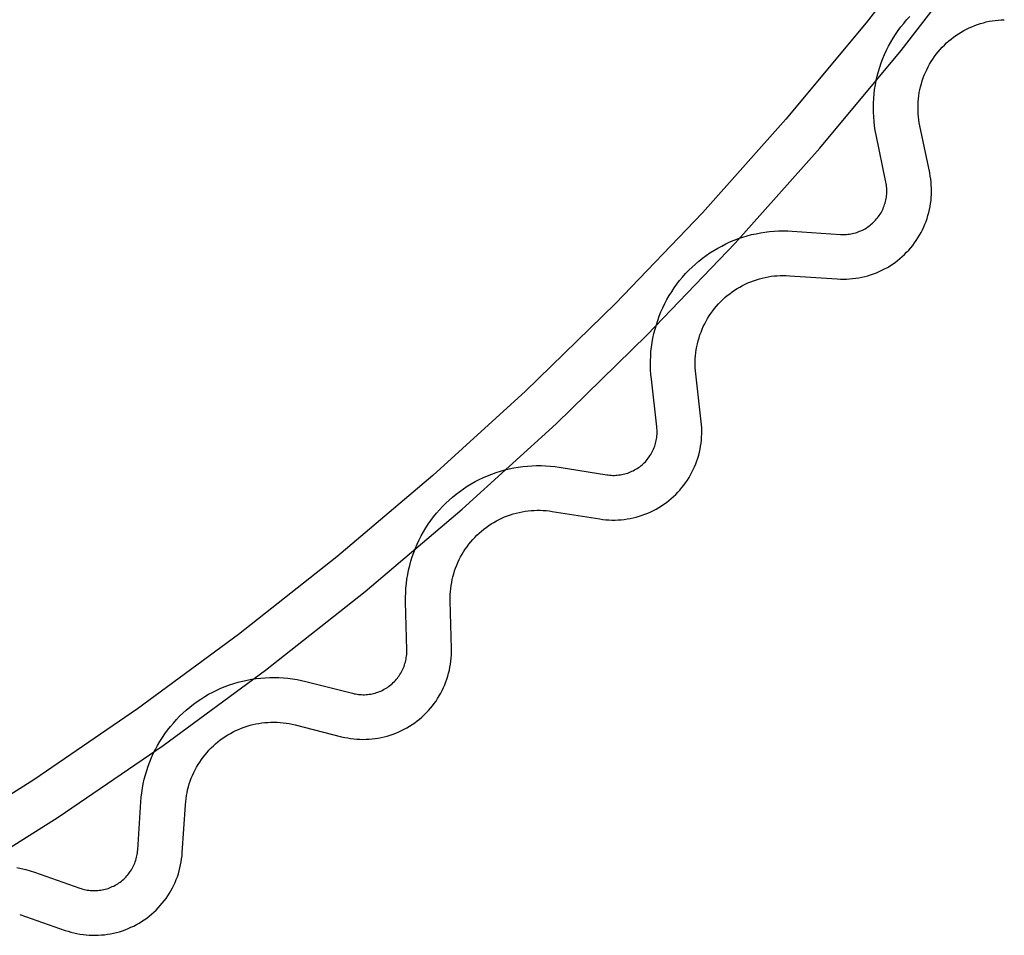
# Model space of a CAD drawing. Header units: millimetres. Extents: x -56 to 85, y 114 to 353.
# Tile 11 of 18: x 65 to 76, y 275 to 285. Entities that reach past the tile are written whole.
import ezdxf

# ---------------------------------------------------------------- set-up
doc = ezdxf.new("R2010")
doc.units = ezdxf.units.MM
doc.linetypes.add('Hidden', pattern=[4, 2, -2])
doc.layers.add('Make2D$Hidden$Curves', color=7, linetype='Hidden', true_color=0x8c8c8c)
doc.layers.add('Make2D$Visible$Curves', color=7, linetype='Continuous', true_color=0x000000)

msp = doc.modelspace()

# ---------------------------------------------------------------- linework, layer by layer
at = {"layer": 'Make2D$Hidden$Curves'}
for p, q in [((74.467, 285.133), (74.5, 285.172)), ((74.5, 285.172), (74.535, 285.21)), ((74.376, 285.01), (74.405, 285.052)), ((74.405, 285.052), (74.435, 285.093)), ((74.435, 285.093), (74.467, 285.133)), ((74.322, 284.923), (74.348, 284.967)), ((74.348, 284.967), (74.376, 285.01)), ((74.253, 284.786), (74.275, 284.832)), ((74.275, 284.832), (74.298, 284.878)), ((74.298, 284.878), (74.322, 284.923)), ((74.216, 284.691), (74.234, 284.739)), ((74.234, 284.739), (74.253, 284.786)), ((74.184, 284.593), (74.199, 284.642)), ((74.199, 284.642), (74.216, 284.691)), ((74.15, 284.444), (74.16, 284.494)), ((74.16, 284.494), (74.171, 284.544)), ((74.171, 284.544), (74.184, 284.593)), ((74.136, 284.343), (74.142, 284.394)), ((74.142, 284.394), (74.15, 284.444)), ((74.129, 284.241), (74.131, 284.292)), ((74.131, 284.292), (74.136, 284.343)), ((74.128, 284.19), (74.129, 284.241)), ((74.128, 284.139), (74.128, 284.19)), ((74.131, 284.087), (74.128, 284.139)), ((74.135, 284.036), (74.131, 284.087)), ((74.141, 283.986), (74.135, 284.036)), ((74.149, 283.935), (74.141, 283.986)), ((74.159, 283.885), (74.149, 283.935)), ((74.268, 283.357), (74.159, 283.885)), ((74.271, 283.341), (74.268, 283.357)), ((74.274, 283.324), (74.271, 283.341)), ((74.276, 283.307), (74.274, 283.324)), ((74.277, 283.29), (74.276, 283.307)), ((74.278, 283.273), (74.277, 283.29)), ((74.267, 283.155), (74.271, 283.172)), ((74.271, 283.172), (74.273, 283.189)), ((74.273, 283.189), (74.275, 283.206)), ((74.275, 283.206), (74.277, 283.223)), ((74.277, 283.223), (74.278, 283.239)), ((74.278, 283.256), (74.278, 283.273)), ((74.278, 283.239), (74.278, 283.256)), ((74.228, 283.044), (74.236, 283.059)), ((74.236, 283.059), (74.242, 283.075)), ((74.242, 283.075), (74.248, 283.09)), ((74.248, 283.09), (74.254, 283.106)), ((74.254, 283.106), (74.259, 283.123)), ((74.259, 283.123), (74.263, 283.139)), ((74.263, 283.139), (74.267, 283.155)), ((74.153, 282.932), (74.164, 282.945)), ((74.164, 282.945), (74.175, 282.958)), ((74.175, 282.958), (74.185, 282.971)), ((74.185, 282.971), (74.194, 282.985)), ((74.194, 282.985), (74.204, 282.999)), ((74.204, 282.999), (74.213, 283.014)), ((74.213, 283.014), (74.221, 283.029)), ((74.221, 283.029), (74.228, 283.044)), ((74.02, 282.828), (74.035, 282.836)), ((74.035, 282.836), (74.049, 282.845)), ((74.049, 282.845), (74.063, 282.854)), ((74.063, 282.854), (74.077, 282.864)), ((74.077, 282.864), (74.091, 282.874)), ((74.091, 282.874), (74.104, 282.885)), ((74.104, 282.885), (74.117, 282.896)), ((74.117, 282.896), (74.129, 282.907)), ((74.129, 282.907), (74.141, 282.919)), ((74.141, 282.919), (74.153, 282.932)), ((72.569, 282.707), (72.617, 282.725)), ((72.617, 282.725), (72.665, 282.741)), ((72.665, 282.741), (72.714, 282.756)), ((72.714, 282.756), (72.764, 282.769)), ((72.764, 282.769), (72.814, 282.78)), ((72.814, 282.78), (72.864, 282.79)), ((72.864, 282.79), (72.914, 282.798)), ((72.914, 282.798), (72.965, 282.804)), ((72.965, 282.804), (73.016, 282.809)), ((73.016, 282.809), (73.067, 282.811)), ((73.067, 282.811), (73.118, 282.812)), ((73.118, 282.812), (73.169, 282.811)), ((73.169, 282.811), (73.22, 282.809)), ((73.22, 282.809), (73.758, 282.772)), ((73.758, 282.772), (73.775, 282.771)), ((73.775, 282.771), (73.792, 282.771)), ((73.792, 282.771), (73.809, 282.771)), ((73.809, 282.771), (73.826, 282.772)), ((73.826, 282.772), (73.843, 282.774)), ((73.843, 282.774), (73.859, 282.776)), ((73.859, 282.776), (73.876, 282.779)), ((73.876, 282.779), (73.893, 282.782)), ((73.893, 282.782), (73.909, 282.786)), ((73.909, 282.786), (73.926, 282.79)), ((73.926, 282.79), (73.942, 282.795)), ((73.942, 282.795), (73.958, 282.801)), ((73.958, 282.801), (73.974, 282.807)), ((73.974, 282.807), (73.989, 282.813)), ((73.989, 282.813), (74.005, 282.82)), ((74.005, 282.82), (74.02, 282.828)), ((72.341, 282.592), (72.385, 282.618)), ((72.385, 282.618), (72.43, 282.642)), ((72.43, 282.642), (72.475, 282.665)), ((72.475, 282.665), (72.522, 282.687)), ((72.522, 282.687), (72.569, 282.707)), ((72.175, 282.473), (72.215, 282.505)), ((72.215, 282.505), (72.256, 282.535)), ((72.256, 282.535), (72.298, 282.564)), ((72.298, 282.564), (72.341, 282.592)), ((72.061, 282.37), (72.098, 282.406)), ((72.098, 282.406), (72.136, 282.44)), ((72.136, 282.44), (72.175, 282.473)), ((71.959, 282.255), (71.992, 282.295)), ((71.992, 282.295), (72.026, 282.333)), ((72.026, 282.333), (72.061, 282.37)), ((71.87, 282.131), (71.898, 282.173)), ((71.898, 282.173), (71.928, 282.215)), ((71.928, 282.215), (71.959, 282.255)), ((71.817, 282.043), (71.843, 282.087)), ((71.843, 282.087), (71.87, 282.131)), ((71.771, 281.952), (71.793, 281.998)), ((71.793, 281.998), (71.817, 282.043)), ((71.714, 281.81), (71.731, 281.858)), ((71.731, 281.858), (71.75, 281.905)), ((71.75, 281.905), (71.771, 281.952)), ((71.684, 281.712), (71.698, 281.761)), ((71.698, 281.761), (71.714, 281.81)), ((71.66, 281.612), (71.671, 281.662)), ((71.671, 281.662), (71.684, 281.712)), ((71.644, 281.511), (71.651, 281.562)), ((71.651, 281.562), (71.66, 281.612)), ((71.633, 281.359), (71.635, 281.41)), ((71.635, 281.41), (71.638, 281.461)), ((71.638, 281.461), (71.644, 281.511)), ((71.632, 281.307), (71.633, 281.359)), ((71.634, 281.256), (71.632, 281.307)), ((71.637, 281.205), (71.634, 281.256)), ((71.642, 281.154), (71.637, 281.205)), ((71.704, 280.619), (71.642, 281.154)), ((71.705, 280.602), (71.704, 280.619)), ((71.707, 280.585), (71.705, 280.602)), ((71.705, 280.518), (71.706, 280.535)), ((71.706, 280.535), (71.707, 280.551)), ((71.707, 280.568), (71.707, 280.585)), ((71.707, 280.551), (71.707, 280.568)), ((71.68, 280.402), (71.685, 280.418)), ((71.685, 280.418), (71.69, 280.434)), ((71.69, 280.434), (71.694, 280.451)), ((71.694, 280.451), (71.697, 280.467)), ((71.697, 280.467), (71.701, 280.484)), ((71.701, 280.484), (71.703, 280.501)), ((71.703, 280.501), (71.705, 280.518)), ((71.627, 280.296), (71.636, 280.31)), ((71.636, 280.31), (71.645, 280.325)), ((71.645, 280.325), (71.653, 280.34)), ((71.653, 280.34), (71.66, 280.355)), ((71.66, 280.355), (71.667, 280.37)), ((71.667, 280.37), (71.674, 280.386)), ((71.674, 280.386), (71.68, 280.402)), ((71.525, 280.183), (71.538, 280.194)), ((71.538, 280.194), (71.551, 280.206)), ((71.551, 280.206), (71.563, 280.217)), ((71.563, 280.217), (71.575, 280.229)), ((71.575, 280.229), (71.586, 280.242)), ((71.586, 280.242), (71.597, 280.255)), ((71.597, 280.255), (71.608, 280.268)), ((71.608, 280.268), (71.618, 280.282)), ((71.618, 280.282), (71.627, 280.296)), ((69.809, 280.072), (69.856, 280.091)), ((69.856, 280.091), (69.905, 280.108)), ((69.905, 280.108), (69.953, 280.123)), ((69.953, 280.123), (70.003, 280.137)), ((70.003, 280.137), (70.052, 280.149)), ((70.052, 280.149), (70.102, 280.159)), ((70.102, 280.159), (70.153, 280.168)), ((70.153, 280.168), (70.203, 280.175)), ((70.203, 280.175), (70.254, 280.18)), ((70.254, 280.18), (70.305, 280.183)), ((70.305, 280.183), (70.356, 280.185)), ((70.356, 280.185), (70.408, 280.185)), ((70.408, 280.185), (70.459, 280.183)), ((70.459, 280.183), (70.51, 280.179)), ((70.51, 280.179), (70.56, 280.174)), ((70.56, 280.174), (70.611, 280.167)), ((70.611, 280.167), (71.143, 280.082)), ((71.143, 280.082), (71.16, 280.08)), ((71.16, 280.08), (71.177, 280.078)), ((71.261, 280.078), (71.278, 280.08)), ((71.278, 280.08), (71.295, 280.082)), ((71.295, 280.082), (71.312, 280.085)), ((71.312, 280.085), (71.328, 280.088)), ((71.328, 280.088), (71.345, 280.092)), ((71.345, 280.092), (71.361, 280.097)), ((71.361, 280.097), (71.377, 280.102)), ((71.377, 280.102), (71.393, 280.108)), ((71.393, 280.108), (71.409, 280.114)), ((71.409, 280.114), (71.424, 280.121)), ((71.424, 280.121), (71.44, 280.128)), ((71.44, 280.128), (71.455, 280.136)), ((71.455, 280.136), (71.469, 280.145)), ((71.469, 280.145), (71.484, 280.154)), ((71.484, 280.154), (71.498, 280.163)), ((71.498, 280.163), (71.512, 280.173)), ((71.512, 280.173), (71.525, 280.183)), ((69.582, 279.954), (69.626, 279.981)), ((69.626, 279.981), (69.67, 280.006)), ((69.67, 280.006), (69.716, 280.03)), ((69.716, 280.03), (69.762, 280.052)), ((69.762, 280.052), (69.809, 280.072)), ((71.177, 280.078), (71.194, 280.077)), ((71.194, 280.077), (71.211, 280.076)), ((71.211, 280.076), (71.228, 280.076)), ((71.228, 280.076), (71.245, 280.077)), ((71.245, 280.077), (71.261, 280.078)), ((69.417, 279.833), (69.457, 279.866)), ((69.457, 279.866), (69.498, 279.897)), ((69.498, 279.897), (69.539, 279.926)), ((69.539, 279.926), (69.582, 279.954)), ((69.305, 279.728), (69.342, 279.765)), ((69.342, 279.765), (69.379, 279.8)), ((69.379, 279.8), (69.417, 279.833)), ((69.205, 279.613), (69.237, 279.652)), ((69.237, 279.652), (69.271, 279.691)), ((69.271, 279.691), (69.305, 279.728)), ((69.117, 279.487), (69.145, 279.53)), ((69.145, 279.53), (69.174, 279.572)), ((69.174, 279.572), (69.205, 279.613)), ((69.066, 279.399), (69.091, 279.443)), ((69.091, 279.443), (69.117, 279.487)), ((69.021, 279.307), (69.043, 279.353)), ((69.043, 279.353), (69.066, 279.399)), ((68.965, 279.164), (68.982, 279.212)), ((68.982, 279.212), (69.001, 279.26)), ((69.001, 279.26), (69.021, 279.307)), ((68.937, 279.066), (68.95, 279.115)), ((68.95, 279.115), (68.965, 279.164)), ((68.915, 278.966), (68.925, 279.016)), ((68.925, 279.016), (68.937, 279.066)), ((68.9, 278.865), (68.906, 278.915)), ((68.906, 278.915), (68.915, 278.966)), ((68.89, 278.712), (68.892, 278.763)), ((68.892, 278.763), (68.895, 278.814)), ((68.895, 278.814), (68.9, 278.865)), ((68.891, 278.66), (68.89, 278.712)), ((68.904, 278.122), (68.891, 278.66)), ((68.904, 278.105), (68.904, 278.122)), ((68.904, 278.088), (68.904, 278.105)), ((68.884, 277.971), (68.889, 277.987)), ((68.889, 277.987), (68.893, 278.004)), ((68.893, 278.004), (68.896, 278.021)), ((68.896, 278.021), (68.899, 278.037)), ((68.899, 278.037), (68.901, 278.054)), ((68.901, 278.054), (68.903, 278.071)), ((68.903, 278.071), (68.904, 278.088)), ((68.837, 277.863), (68.846, 277.877)), ((68.846, 277.877), (68.853, 277.892)), ((68.853, 277.892), (68.861, 277.908)), ((68.861, 277.908), (68.867, 277.923)), ((68.867, 277.923), (68.874, 277.939)), ((68.874, 277.939), (68.879, 277.955)), ((68.879, 277.955), (68.884, 277.971)), ((67.017, 277.761), (67.066, 277.774)), ((67.066, 277.774), (67.116, 277.785)), ((67.116, 277.785), (67.167, 277.794)), ((67.167, 277.794), (67.217, 277.802)), ((67.217, 277.802), (67.268, 277.807)), ((67.268, 277.807), (67.319, 277.811)), ((67.319, 277.811), (67.37, 277.814)), ((67.37, 277.814), (67.421, 277.814)), ((67.421, 277.814), (67.472, 277.813)), ((67.472, 277.813), (67.523, 277.81)), ((67.523, 277.81), (67.574, 277.805)), ((67.574, 277.805), (67.625, 277.799)), ((67.625, 277.799), (67.676, 277.791)), ((67.676, 277.791), (67.726, 277.781)), ((67.726, 277.781), (67.775, 277.769)), ((67.775, 277.769), (68.298, 277.637)), ((68.753, 277.757), (68.765, 277.769)), ((68.765, 277.769), (68.777, 277.781)), ((68.777, 277.781), (68.788, 277.794)), ((68.788, 277.794), (68.799, 277.807)), ((68.799, 277.807), (68.809, 277.82)), ((68.809, 277.82), (68.819, 277.834)), ((68.819, 277.834), (68.828, 277.848)), ((68.828, 277.848), (68.837, 277.863)), ((66.732, 277.65), (66.777, 277.672)), ((66.777, 277.672), (66.824, 277.693)), ((66.824, 277.693), (66.871, 277.713)), ((66.871, 277.713), (66.919, 277.731)), ((66.919, 277.731), (66.968, 277.747)), ((66.968, 277.747), (67.017, 277.761)), ((68.581, 277.651), (68.597, 277.657)), ((68.597, 277.657), (68.613, 277.663)), ((68.613, 277.663), (68.628, 277.67)), ((68.628, 277.67), (68.643, 277.678)), ((68.643, 277.678), (68.658, 277.686)), ((68.658, 277.686), (68.673, 277.695)), ((68.673, 277.695), (68.687, 277.704)), ((68.687, 277.704), (68.701, 277.714)), ((68.701, 277.714), (68.715, 277.724)), ((68.715, 277.724), (68.728, 277.734)), ((68.728, 277.734), (68.741, 277.745)), ((68.741, 277.745), (68.753, 277.757)), ((66.515, 277.514), (66.557, 277.544)), ((66.557, 277.544), (66.599, 277.573)), ((66.599, 277.573), (66.642, 277.6)), ((66.642, 277.6), (66.686, 277.626)), ((66.686, 277.626), (66.732, 277.65)), ((68.298, 277.637), (68.314, 277.633)), ((68.314, 277.633), (68.331, 277.63)), ((68.331, 277.63), (68.348, 277.627)), ((68.348, 277.627), (68.365, 277.625)), ((68.365, 277.625), (68.381, 277.624)), ((68.381, 277.624), (68.398, 277.623)), ((68.398, 277.623), (68.415, 277.622)), ((68.415, 277.622), (68.432, 277.622)), ((68.432, 277.622), (68.449, 277.623)), ((68.449, 277.623), (68.466, 277.625)), ((68.466, 277.625), (68.483, 277.627)), ((68.483, 277.627), (68.5, 277.629)), ((68.5, 277.629), (68.516, 277.632)), ((68.516, 277.632), (68.533, 277.636)), ((68.533, 277.636), (68.549, 277.64)), ((68.549, 277.64), (68.565, 277.645)), ((68.565, 277.645), (68.581, 277.651)), ((66.398, 277.415), (66.436, 277.45)), ((66.436, 277.45), (66.475, 277.483)), ((66.475, 277.483), (66.515, 277.514)), ((66.291, 277.305), (66.325, 277.343)), ((66.325, 277.343), (66.361, 277.38)), ((66.361, 277.38), (66.398, 277.415)), ((66.196, 277.185), (66.227, 277.226)), ((66.227, 277.226), (66.258, 277.266)), ((66.258, 277.266), (66.291, 277.305)), ((66.14, 277.099), (66.168, 277.143)), ((66.168, 277.143), (66.196, 277.185)), ((66.067, 276.964), (66.09, 277.01)), ((66.09, 277.01), (66.114, 277.055)), ((66.114, 277.055), (66.14, 277.099)), ((66.027, 276.87), (66.046, 276.918)), ((66.046, 276.918), (66.067, 276.964)), ((65.978, 276.725), (65.993, 276.774)), ((65.993, 276.774), (66.009, 276.823)), ((66.009, 276.823), (66.027, 276.87)), ((65.954, 276.626), (65.965, 276.676)), ((65.965, 276.676), (65.978, 276.725)), ((65.937, 276.525), (65.945, 276.575)), ((65.945, 276.575), (65.954, 276.626)), ((65.927, 276.423), (65.931, 276.474)), ((65.931, 276.474), (65.937, 276.525)), ((65.892, 275.885), (65.927, 276.423)), ((65.87, 275.769), (65.875, 275.785)), ((65.875, 275.785), (65.88, 275.802)), ((65.88, 275.802), (65.883, 275.818)), ((65.883, 275.818), (65.886, 275.835)), ((65.886, 275.835), (65.889, 275.852)), ((65.889, 275.852), (65.891, 275.869)), ((65.891, 275.869), (65.892, 275.885)), ((64.539, 275.689), (64.589, 275.678)), ((64.589, 275.678), (64.639, 275.666)), ((65.821, 275.662), (65.83, 275.676)), ((65.83, 275.676), (65.838, 275.691)), ((65.838, 275.691), (65.845, 275.706)), ((65.845, 275.706), (65.852, 275.722)), ((65.852, 275.722), (65.859, 275.737)), ((65.859, 275.737), (65.865, 275.753)), ((65.865, 275.753), (65.87, 275.769)), ((64.639, 275.666), (64.688, 275.651)), ((64.688, 275.651), (64.736, 275.635)), ((64.736, 275.635), (65.245, 275.457)), ((65.735, 275.557), (65.747, 275.569)), ((65.747, 275.569), (65.759, 275.581)), ((65.759, 275.581), (65.771, 275.594)), ((65.771, 275.594), (65.782, 275.606)), ((65.782, 275.606), (65.792, 275.62)), ((65.792, 275.62), (65.802, 275.633)), ((65.802, 275.633), (65.812, 275.647)), ((65.812, 275.647), (65.821, 275.662)), ((65.245, 275.457), (65.261, 275.452)), ((65.261, 275.452), (65.277, 275.447)), ((65.528, 275.445), (65.545, 275.45)), ((65.545, 275.45), (65.561, 275.455)), ((65.561, 275.455), (65.577, 275.461)), ((65.577, 275.461), (65.593, 275.467)), ((65.593, 275.467), (65.608, 275.474)), ((65.608, 275.474), (65.624, 275.481)), ((65.624, 275.481), (65.639, 275.489)), ((65.639, 275.489), (65.653, 275.497)), ((65.653, 275.497), (65.668, 275.506)), ((65.668, 275.506), (65.682, 275.515)), ((65.682, 275.515), (65.696, 275.525)), ((65.696, 275.525), (65.709, 275.535)), ((65.709, 275.535), (65.722, 275.546)), ((65.722, 275.546), (65.735, 275.557)), ((65.277, 275.447), (65.294, 275.443)), ((65.294, 275.443), (65.31, 275.439)), ((65.31, 275.439), (65.327, 275.436)), ((65.327, 275.436), (65.344, 275.434)), ((65.344, 275.434), (65.36, 275.432)), ((65.36, 275.432), (65.377, 275.43)), ((65.377, 275.43), (65.394, 275.43)), ((65.394, 275.43), (65.411, 275.43)), ((65.411, 275.43), (65.428, 275.43)), ((65.428, 275.43), (65.445, 275.431)), ((65.445, 275.431), (65.462, 275.433)), ((65.462, 275.433), (65.479, 275.435)), ((65.479, 275.435), (65.495, 275.438)), ((65.495, 275.438), (65.512, 275.441)), ((65.512, 275.441), (65.528, 275.445))]:
    msp.add_line(p, q, dxfattribs=at)
at = {"layer": 'Make2D$Visible$Curves'}
for p, q in [((74.908, 286.251), (74.047, 285.14)), ((74.437, 284.828), (75.308, 285.952)), ((75.392, 285.149), (75.425, 285.156)), ((75.425, 285.156), (75.458, 285.162)), ((75.458, 285.162), (75.492, 285.167)), ((75.492, 285.167), (75.526, 285.17)), ((75.526, 285.17), (75.559, 285.173)), ((75.559, 285.173), (75.593, 285.174)), ((74.047, 285.14), (73.149, 284.061)), ((75.109, 285.035), (75.139, 285.052)), ((75.139, 285.052), (75.169, 285.068)), ((75.169, 285.068), (75.199, 285.083)), ((75.199, 285.083), (75.23, 285.096)), ((75.23, 285.096), (75.262, 285.109)), ((75.262, 285.109), (75.294, 285.121)), ((75.294, 285.121), (75.326, 285.131)), ((75.326, 285.131), (75.359, 285.141)), ((75.359, 285.141), (75.392, 285.149)), ((74.946, 284.914), (74.972, 284.936)), ((74.972, 284.936), (74.998, 284.958)), ((74.998, 284.958), (75.025, 284.979)), ((75.025, 284.979), (75.052, 284.998)), ((75.052, 284.998), (75.08, 285.017)), ((75.08, 285.017), (75.109, 285.035)), ((73.527, 283.735), (74.437, 284.828)), ((74.853, 284.815), (74.875, 284.841)), ((74.875, 284.841), (74.898, 284.866)), ((74.898, 284.866), (74.922, 284.89)), ((74.922, 284.89), (74.946, 284.914)), ((74.774, 284.705), (74.792, 284.733)), ((74.792, 284.733), (74.812, 284.761)), ((74.812, 284.761), (74.832, 284.789)), ((74.832, 284.789), (74.853, 284.815)), ((74.711, 284.585), (74.725, 284.615)), ((74.725, 284.615), (74.741, 284.646)), ((74.741, 284.646), (74.757, 284.675)), ((74.757, 284.675), (74.774, 284.705)), ((74.665, 284.457), (74.675, 284.489)), ((74.675, 284.489), (74.686, 284.522)), ((74.686, 284.522), (74.698, 284.553)), ((74.698, 284.553), (74.711, 284.585)), ((74.642, 284.358), (74.649, 284.391)), ((74.649, 284.391), (74.657, 284.424)), ((74.657, 284.424), (74.665, 284.457)), ((74.63, 284.257), (74.633, 284.29)), ((74.633, 284.29), (74.637, 284.324)), ((74.637, 284.324), (74.642, 284.358)), ((74.628, 284.223), (74.63, 284.257)), ((74.628, 284.189), (74.628, 284.223)), ((74.628, 284.155), (74.628, 284.189)), ((73.149, 284.061), (72.213, 283.013)), ((74.63, 284.121), (74.628, 284.155)), ((74.633, 284.087), (74.63, 284.121)), ((74.637, 284.053), (74.633, 284.087)), ((74.642, 284.02), (74.637, 284.053)), ((74.648, 283.987), (74.642, 284.02)), ((74.758, 283.459), (74.648, 283.987)), ((72.579, 282.674), (73.527, 283.735)), ((74.764, 283.425), (74.758, 283.459)), ((74.769, 283.391), (74.764, 283.425)), ((74.773, 283.357), (74.769, 283.391)), ((74.776, 283.323), (74.773, 283.357)), ((74.778, 283.289), (74.776, 283.323)), ((74.778, 283.254), (74.778, 283.289)), ((74.773, 283.152), (74.776, 283.186)), ((74.776, 283.186), (74.778, 283.22)), ((74.778, 283.22), (74.778, 283.254)), ((74.756, 283.05), (74.763, 283.084)), ((74.763, 283.084), (74.768, 283.117)), ((74.768, 283.117), (74.773, 283.152)), ((72.213, 283.013), (71.241, 281.998)), ((74.718, 282.918), (74.729, 282.951)), ((74.729, 282.951), (74.739, 282.983)), ((74.739, 282.983), (74.748, 283.016)), ((74.748, 283.016), (74.756, 283.05)), ((74.677, 282.823), (74.692, 282.855)), ((74.692, 282.855), (74.705, 282.886)), ((74.705, 282.886), (74.718, 282.918)), ((74.608, 282.705), (74.627, 282.733)), ((74.627, 282.733), (74.645, 282.763)), ((74.645, 282.763), (74.662, 282.793)), ((74.662, 282.793), (74.677, 282.823)), ((71.596, 281.647), (72.579, 282.674)), ((74.524, 282.597), (74.546, 282.623)), ((74.546, 282.623), (74.568, 282.649)), ((74.568, 282.649), (74.589, 282.677)), ((74.589, 282.677), (74.608, 282.705)), ((74.425, 282.502), (74.451, 282.524)), ((74.451, 282.524), (74.476, 282.547)), ((74.476, 282.547), (74.5, 282.572)), ((74.5, 282.572), (74.524, 282.597)), ((74.254, 282.387), (74.284, 282.403)), ((74.284, 282.403), (74.314, 282.421)), ((74.314, 282.421), (74.343, 282.44)), ((74.343, 282.44), (74.371, 282.459)), ((74.371, 282.459), (74.398, 282.48)), ((74.398, 282.48), (74.425, 282.502)), ((72.851, 282.275), (72.883, 282.283)), ((72.883, 282.283), (72.916, 282.291)), ((72.916, 282.291), (72.95, 282.297)), ((72.95, 282.297), (72.983, 282.303)), ((72.983, 282.303), (73.017, 282.307)), ((73.017, 282.307), (73.051, 282.31)), ((73.051, 282.31), (73.085, 282.312)), ((73.085, 282.312), (73.119, 282.312)), ((73.119, 282.312), (73.153, 282.312)), ((73.153, 282.312), (73.187, 282.31)), ((73.187, 282.31), (73.724, 282.273)), ((73.93, 282.281), (73.963, 282.286)), ((73.963, 282.286), (73.997, 282.293)), ((73.997, 282.293), (74.031, 282.301)), ((74.031, 282.301), (74.064, 282.309)), ((74.064, 282.309), (74.097, 282.32)), ((74.097, 282.32), (74.129, 282.331)), ((74.129, 282.331), (74.161, 282.343)), ((74.161, 282.343), (74.193, 282.356)), ((74.193, 282.356), (74.224, 282.371)), ((74.224, 282.371), (74.254, 282.387)), ((72.603, 282.166), (72.632, 282.183)), ((72.632, 282.183), (72.662, 282.2)), ((72.662, 282.2), (72.692, 282.215)), ((72.692, 282.215), (72.723, 282.229)), ((72.723, 282.229), (72.754, 282.242)), ((72.754, 282.242), (72.786, 282.254)), ((72.786, 282.254), (72.818, 282.265)), ((72.818, 282.265), (72.851, 282.275)), ((73.724, 282.273), (73.758, 282.272)), ((73.758, 282.272), (73.793, 282.271)), ((73.793, 282.271), (73.827, 282.272)), ((73.827, 282.272), (73.861, 282.274)), ((73.861, 282.274), (73.895, 282.277)), ((73.895, 282.277), (73.93, 282.281)), ((72.441, 282.042), (72.466, 282.065)), ((72.466, 282.065), (72.492, 282.087)), ((72.492, 282.087), (72.519, 282.108)), ((72.519, 282.108), (72.546, 282.128)), ((72.546, 282.128), (72.574, 282.148)), ((72.574, 282.148), (72.603, 282.166)), ((71.241, 281.998), (70.235, 281.018)), ((72.349, 281.943), (72.371, 281.969)), ((72.371, 281.969), (72.394, 281.994)), ((72.394, 281.994), (72.417, 282.019)), ((72.417, 282.019), (72.441, 282.042)), ((72.272, 281.831), (72.29, 281.86)), ((72.29, 281.86), (72.309, 281.888)), ((72.309, 281.888), (72.329, 281.916)), ((72.329, 281.916), (72.349, 281.943)), ((72.211, 281.71), (72.224, 281.741)), ((72.224, 281.741), (72.239, 281.772)), ((72.239, 281.772), (72.255, 281.802)), ((72.255, 281.802), (72.272, 281.831)), ((70.577, 280.654), (71.596, 281.647)), ((72.176, 281.614), (72.186, 281.647)), ((72.186, 281.647), (72.198, 281.679)), ((72.198, 281.679), (72.211, 281.71)), ((72.145, 281.482), (72.151, 281.516)), ((72.151, 281.516), (72.158, 281.549)), ((72.158, 281.549), (72.166, 281.582)), ((72.166, 281.582), (72.176, 281.614)), ((72.134, 281.381), (72.136, 281.415)), ((72.136, 281.415), (72.14, 281.449)), ((72.14, 281.449), (72.145, 281.482)), ((72.132, 281.313), (72.133, 281.347)), ((72.133, 281.279), (72.132, 281.313)), ((72.133, 281.347), (72.134, 281.381)), ((72.135, 281.245), (72.133, 281.279)), ((72.139, 281.212), (72.135, 281.245)), ((72.201, 280.676), (72.139, 281.212)), ((70.235, 281.018), (69.195, 280.073)), ((69.524, 279.697), (70.577, 280.654)), ((72.204, 280.642), (72.201, 280.676)), ((72.206, 280.608), (72.204, 280.642)), ((72.205, 280.505), (72.207, 280.539)), ((72.207, 280.574), (72.206, 280.608)), ((72.207, 280.539), (72.207, 280.574)), ((72.194, 280.403), (72.199, 280.437)), ((72.199, 280.437), (72.203, 280.471)), ((72.203, 280.471), (72.205, 280.505)), ((72.162, 280.269), (72.172, 280.302)), ((72.172, 280.302), (72.18, 280.335)), ((72.18, 280.335), (72.188, 280.369)), ((72.188, 280.369), (72.194, 280.403)), ((72.126, 280.173), (72.139, 280.204)), ((72.139, 280.204), (72.151, 280.237)), ((72.151, 280.237), (72.162, 280.269)), ((72.064, 280.051), (72.081, 280.08)), ((72.081, 280.08), (72.097, 280.111)), ((72.097, 280.111), (72.112, 280.141)), ((72.112, 280.141), (72.126, 280.173)), ((69.195, 280.073), (68.123, 279.165)), ((72.006, 279.966), (72.026, 279.993)), ((72.026, 279.993), (72.045, 280.022)), ((72.045, 280.022), (72.064, 280.051)), ((71.89, 279.839), (71.915, 279.862)), ((71.915, 279.862), (71.939, 279.887)), ((71.939, 279.887), (71.962, 279.912)), ((71.962, 279.912), (71.984, 279.939)), ((71.984, 279.939), (72.006, 279.966)), ((71.755, 279.734), (71.783, 279.753)), ((71.783, 279.753), (71.811, 279.773)), ((71.811, 279.773), (71.838, 279.794)), ((71.838, 279.794), (71.865, 279.816)), ((71.865, 279.816), (71.89, 279.839)), ((68.439, 278.778), (69.524, 279.697)), ((70.064, 279.634), (70.096, 279.644)), ((70.096, 279.644), (70.129, 279.653)), ((70.129, 279.653), (70.162, 279.661)), ((70.162, 279.661), (70.195, 279.668)), ((70.195, 279.668), (70.228, 279.674)), ((70.228, 279.674), (70.262, 279.678)), ((70.262, 279.678), (70.296, 279.682)), ((70.296, 279.682), (70.33, 279.684)), ((70.33, 279.684), (70.364, 279.685)), ((70.364, 279.685), (70.398, 279.685)), ((70.398, 279.685), (70.431, 279.684)), ((70.431, 279.684), (70.465, 279.681)), ((70.465, 279.681), (70.499, 279.678)), ((70.499, 279.678), (70.533, 279.673)), ((70.533, 279.673), (71.065, 279.588)), ((71.539, 279.629), (71.571, 279.641)), ((71.571, 279.641), (71.603, 279.653)), ((71.603, 279.653), (71.635, 279.667)), ((71.635, 279.667), (71.665, 279.682)), ((71.665, 279.682), (71.696, 279.698)), ((71.696, 279.698), (71.726, 279.715)), ((71.726, 279.715), (71.755, 279.734)), ((69.821, 279.513), (69.85, 279.532)), ((69.85, 279.532), (69.879, 279.55)), ((69.879, 279.55), (69.908, 279.566)), ((69.908, 279.566), (69.938, 279.582)), ((69.938, 279.582), (69.969, 279.596)), ((69.969, 279.596), (70, 279.61)), ((70, 279.61), (70.032, 279.622)), ((70.032, 279.622), (70.064, 279.634)), ((71.065, 279.588), (71.099, 279.583)), ((71.099, 279.583), (71.133, 279.58)), ((71.133, 279.58), (71.167, 279.577)), ((71.167, 279.577), (71.201, 279.576)), ((71.201, 279.576), (71.236, 279.576)), ((71.236, 279.576), (71.27, 279.577)), ((71.27, 279.577), (71.304, 279.58)), ((71.304, 279.58), (71.339, 279.583)), ((71.339, 279.583), (71.373, 279.588)), ((71.373, 279.588), (71.406, 279.594)), ((71.406, 279.594), (71.44, 279.601)), ((71.44, 279.601), (71.473, 279.609)), ((71.473, 279.609), (71.506, 279.618)), ((71.506, 279.618), (71.539, 279.629)), ((69.69, 279.406), (69.715, 279.429)), ((69.715, 279.429), (69.74, 279.452)), ((69.74, 279.452), (69.766, 279.473)), ((69.766, 279.473), (69.793, 279.494)), ((69.793, 279.494), (69.821, 279.513)), ((69.599, 279.305), (69.621, 279.331)), ((69.621, 279.331), (69.643, 279.357)), ((69.643, 279.357), (69.666, 279.382)), ((69.666, 279.382), (69.69, 279.406)), ((69.523, 279.193), (69.541, 279.222)), ((69.541, 279.222), (69.559, 279.25)), ((69.559, 279.25), (69.579, 279.278)), ((69.579, 279.278), (69.599, 279.305)), ((68.123, 279.165), (67.02, 278.294)), ((69.464, 279.071), (69.477, 279.102)), ((69.477, 279.102), (69.491, 279.133)), ((69.491, 279.133), (69.507, 279.163)), ((69.507, 279.163), (69.523, 279.193)), ((69.43, 278.975), (69.44, 279.007)), ((69.44, 279.007), (69.451, 279.039)), ((69.451, 279.039), (69.464, 279.071)), ((69.401, 278.842), (69.407, 278.876)), ((69.407, 278.876), (69.413, 278.909)), ((69.413, 278.909), (69.421, 278.942)), ((69.421, 278.942), (69.43, 278.975)), ((67.323, 277.897), (68.439, 278.778)), ((69.391, 278.741), (69.393, 278.775)), ((69.393, 278.775), (69.397, 278.808)), ((69.397, 278.808), (69.401, 278.842)), ((69.39, 278.707), (69.391, 278.741)), ((69.391, 278.673), (69.39, 278.707)), ((69.404, 278.134), (69.391, 278.673)), ((67.02, 278.294), (65.888, 277.462)), ((69.404, 278.1), (69.404, 278.134)), ((69.404, 278.066), (69.404, 278.1)), ((69.394, 277.963), (69.398, 277.997)), ((69.398, 277.997), (69.401, 278.031)), ((69.401, 278.031), (69.404, 278.066)), ((66.177, 277.055), (67.323, 277.897)), ((69.373, 277.862), (69.381, 277.896)), ((69.381, 277.896), (69.388, 277.929)), ((69.388, 277.929), (69.394, 277.963)), ((69.33, 277.732), (69.342, 277.764)), ((69.342, 277.764), (69.354, 277.796)), ((69.354, 277.796), (69.364, 277.829)), ((69.364, 277.829), (69.373, 277.862)), ((69.285, 277.639), (69.301, 277.67)), ((69.301, 277.67), (69.316, 277.701)), ((69.316, 277.701), (69.33, 277.732)), ((69.212, 277.523), (69.232, 277.551)), ((69.232, 277.551), (69.25, 277.58)), ((69.25, 277.58), (69.268, 277.609)), ((69.268, 277.609), (69.285, 277.639)), ((65.888, 277.462), (64.728, 276.67)), ((69.123, 277.419), (69.146, 277.444)), ((69.146, 277.444), (69.169, 277.47)), ((69.169, 277.47), (69.191, 277.496)), ((69.191, 277.496), (69.212, 277.523)), ((68.993, 277.307), (69.02, 277.328)), ((69.02, 277.328), (69.047, 277.349)), ((69.047, 277.349), (69.073, 277.371)), ((69.073, 277.371), (69.098, 277.395)), ((69.098, 277.395), (69.123, 277.419)), ((66.96, 277.205), (66.991, 277.22)), ((66.991, 277.22), (67.021, 277.234)), ((67.021, 277.234), (67.053, 277.247)), ((67.053, 277.247), (67.085, 277.259)), ((67.085, 277.259), (67.117, 277.269)), ((67.117, 277.269), (67.15, 277.279)), ((67.15, 277.279), (67.182, 277.287)), ((67.182, 277.287), (67.216, 277.295)), ((67.216, 277.295), (67.249, 277.301)), ((67.249, 277.301), (67.283, 277.306)), ((67.283, 277.306), (67.316, 277.31)), ((67.316, 277.31), (67.35, 277.312)), ((67.35, 277.312), (67.384, 277.314)), ((67.384, 277.314), (67.418, 277.314)), ((67.418, 277.314), (67.452, 277.313)), ((67.452, 277.313), (67.486, 277.311)), ((67.486, 277.311), (67.52, 277.308)), ((67.52, 277.308), (67.553, 277.304)), ((67.553, 277.304), (67.587, 277.299)), ((67.587, 277.299), (67.62, 277.292)), ((67.62, 277.292), (67.653, 277.284)), ((67.653, 277.284), (68.175, 277.152)), ((68.814, 277.205), (68.845, 277.22)), ((68.845, 277.22), (68.876, 277.235)), ((68.876, 277.235), (68.906, 277.252)), ((68.906, 277.252), (68.935, 277.269)), ((68.935, 277.269), (68.964, 277.288)), ((68.964, 277.288), (68.993, 277.307)), ((66.79, 277.094), (66.816, 277.115)), ((66.816, 277.115), (66.844, 277.135)), ((66.844, 277.135), (66.872, 277.154)), ((66.872, 277.154), (66.901, 277.172)), ((66.901, 277.172), (66.93, 277.189)), ((66.93, 277.189), (66.96, 277.205)), ((68.175, 277.152), (68.209, 277.144)), ((68.209, 277.144), (68.243, 277.138)), ((68.243, 277.138), (68.276, 277.132)), ((68.276, 277.132), (68.311, 277.128)), ((68.311, 277.128), (68.345, 277.125)), ((68.345, 277.125), (68.379, 277.123)), ((68.379, 277.123), (68.413, 277.122)), ((68.413, 277.122), (68.448, 277.123)), ((68.448, 277.123), (68.482, 277.124)), ((68.482, 277.124), (68.516, 277.127)), ((68.516, 277.127), (68.55, 277.131)), ((68.55, 277.131), (68.584, 277.136)), ((68.584, 277.136), (68.618, 277.143)), ((68.618, 277.143), (68.651, 277.15)), ((68.651, 277.15), (68.685, 277.159)), ((68.685, 277.159), (68.718, 277.169)), ((68.718, 277.169), (68.75, 277.18)), ((68.75, 277.18), (68.782, 277.192)), ((68.782, 277.192), (68.814, 277.205)), ((65.002, 276.253), (66.177, 277.055)), ((66.668, 276.976), (66.69, 277.002)), ((66.69, 277.002), (66.714, 277.026)), ((66.714, 277.026), (66.739, 277.05)), ((66.739, 277.05), (66.764, 277.072)), ((66.764, 277.072), (66.79, 277.094)), ((66.586, 276.868), (66.605, 276.896)), ((66.605, 276.896), (66.625, 276.924)), ((66.625, 276.924), (66.646, 276.95)), ((66.646, 276.95), (66.668, 276.976)), ((66.519, 276.75), (66.534, 276.78)), ((66.534, 276.78), (66.55, 276.81)), ((66.55, 276.81), (66.568, 276.84)), ((66.568, 276.84), (66.586, 276.868)), ((64.728, 276.67), (63.54, 275.919)), ((66.48, 276.656), (66.492, 276.688)), ((66.492, 276.688), (66.505, 276.719)), ((66.505, 276.719), (66.519, 276.75)), ((66.444, 276.525), (66.451, 276.558)), ((66.451, 276.558), (66.46, 276.591)), ((66.46, 276.591), (66.47, 276.624)), ((66.47, 276.624), (66.48, 276.656)), ((66.429, 276.425), (66.433, 276.458)), ((66.433, 276.458), (66.438, 276.492)), ((66.438, 276.492), (66.444, 276.525)), ((66.391, 275.853), (66.426, 276.391)), ((66.426, 276.391), (66.429, 276.425)), ((63.8, 275.493), (65.002, 276.253)), ((66.379, 275.751), (66.384, 275.785)), ((66.384, 275.785), (66.388, 275.819)), ((66.388, 275.819), (66.391, 275.853)), ((66.357, 275.65), (66.365, 275.684)), ((66.365, 275.684), (66.373, 275.717)), ((66.373, 275.717), (66.379, 275.751)), ((66.324, 275.553), (66.336, 275.585)), ((66.336, 275.585), (66.347, 275.617)), ((66.347, 275.617), (66.357, 275.65)), ((66.264, 275.429), (66.281, 275.459)), ((66.281, 275.459), (66.296, 275.49)), ((66.296, 275.49), (66.311, 275.521)), ((66.311, 275.521), (66.324, 275.553)), ((66.188, 275.315), (66.209, 275.342)), ((66.209, 275.342), (66.228, 275.371)), ((66.228, 275.371), (66.247, 275.4)), ((66.247, 275.4), (66.264, 275.429)), ((66.097, 275.212), (66.121, 275.237)), ((66.121, 275.237), (66.145, 275.262)), ((66.145, 275.262), (66.167, 275.288)), ((66.167, 275.288), (66.188, 275.315)), ((64.571, 275.163), (65.079, 274.985)), ((65.965, 275.103), (65.993, 275.123)), ((65.993, 275.123), (66.02, 275.144)), ((66.02, 275.144), (66.047, 275.166)), ((66.047, 275.166), (66.072, 275.188)), ((66.072, 275.188), (66.097, 275.212)), ((65.784, 275.005), (65.816, 275.019)), ((65.816, 275.019), (65.847, 275.033)), ((65.847, 275.033), (65.877, 275.049)), ((65.877, 275.049), (65.907, 275.066)), ((65.907, 275.066), (65.936, 275.084)), ((65.936, 275.084), (65.965, 275.103)), ((65.079, 274.985), (65.112, 274.974)), ((65.112, 274.974), (65.145, 274.965)), ((65.145, 274.965), (65.178, 274.956)), ((65.178, 274.956), (65.212, 274.949)), ((65.212, 274.949), (65.246, 274.943)), ((65.246, 274.943), (65.28, 274.938)), ((65.28, 274.938), (65.314, 274.934)), ((65.314, 274.934), (65.348, 274.931)), ((65.348, 274.931), (65.382, 274.93)), ((65.382, 274.93), (65.417, 274.93)), ((65.417, 274.93), (65.451, 274.931)), ((65.451, 274.931), (65.485, 274.933)), ((65.485, 274.933), (65.519, 274.936)), ((65.519, 274.936), (65.553, 274.941)), ((65.553, 274.941), (65.587, 274.946)), ((65.587, 274.946), (65.621, 274.953)), ((65.621, 274.953), (65.654, 274.961)), ((65.654, 274.961), (65.687, 274.97)), ((65.687, 274.97), (65.72, 274.981)), ((65.72, 274.981), (65.752, 274.992)), ((65.752, 274.992), (65.784, 275.005))]:
    msp.add_line(p, q, dxfattribs=at)

doc.saveas('drawing.dxf')
